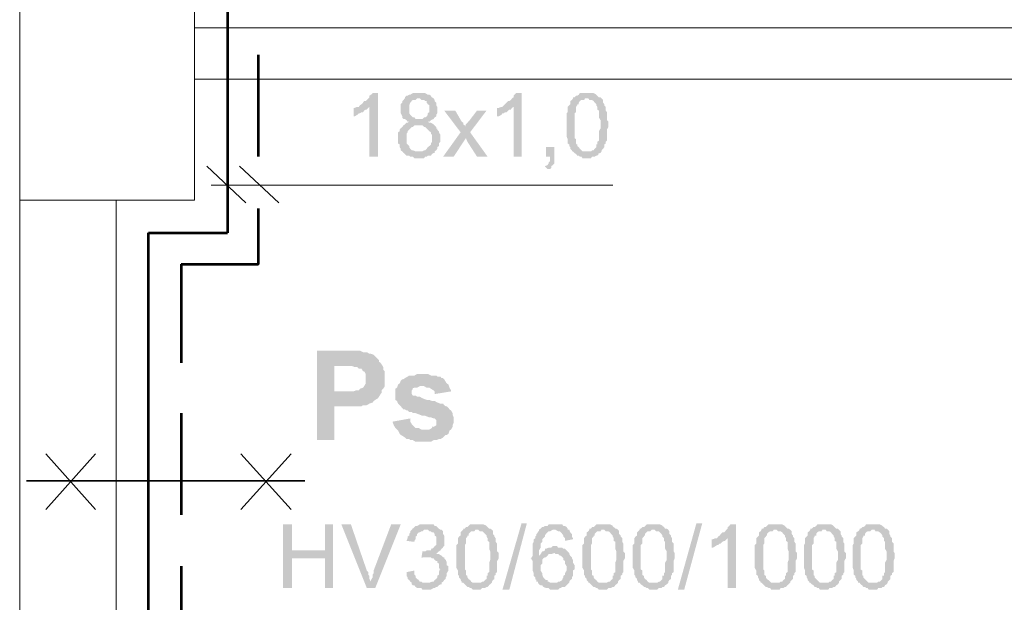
# Model space of a CAD drawing. Header units: millimetres. Extents: x 16 to 647, y 3 to 417.
# Tile 3 of 80: x 160 to 190, y 52 to 70. Entities that reach past the tile are written whole.
import ezdxf

# ---------------------------------------------------------------- set-up
doc = ezdxf.new("R2010")
doc.units = ezdxf.units.MM
doc.header["$MEASUREMENT"] = 0
doc.layers.get('0').update_dxf_attribs({"linetype": 'CONTINUOUS'})

msp = doc.modelspace()

# ---------------------------------------------------------------- hatches: boundary and pattern name
for points in [[(170.914, 67.626), (170.749, 67.626), (170.699, 67.576), (170.65, 67.543), (170.65, 67.494), (170.617, 67.461), (170.567, 67.411), (170.534, 67.378), (170.484, 67.378), (170.451, 67.328), (170.402, 67.279), (170.352, 67.246), (170.319, 67.196), (170.65, 67.196), (170.65, 65.641), (170.914, 65.641)], [(172.188, 67.626), (172.006, 67.626), (171.924, 67.576), (171.891, 67.576), (171.841, 67.543), (171.808, 67.543), (171.758, 67.494), (171.758, 67.461), (171.709, 67.411), (171.676, 67.378), (171.676, 67.328), (171.626, 67.279), (171.626, 66.997), (171.676, 66.898), (171.676, 66.865), (171.659, 66.882), (171.709, 66.815), (171.758, 66.815), (171.808, 66.782), (171.841, 66.733), (171.924, 66.733), (171.891, 66.733), (171.841, 66.7), (171.808, 66.7), (171.758, 66.65), (171.709, 66.617), (171.676, 66.567), (171.626, 66.518), (171.626, 66.534), (171.593, 66.484), (171.593, 66.435), (171.543, 66.402), (171.543, 66.054), (171.593, 66.021), (171.593, 65.938), (171.626, 65.889), (171.626, 65.839), (171.676, 65.806), (171.709, 65.756), (172.188, 65.806), (172.089, 65.806), (172.006, 65.839), (171.973, 65.839), (171.924, 65.889), (171.891, 65.938), (171.891, 65.972), (171.841, 66.021), (171.808, 66.054), (171.808, 66.352), (171.841, 66.402), (171.841, 66.435), (171.891, 66.484), (171.924, 66.518), (171.973, 66.567), (172.006, 66.567), (172.056, 66.617), (172.685, 66.617), (172.652, 66.65), (172.569, 66.7), (172.519, 66.7), (172.47, 66.733), (172.519, 66.733), (172.569, 66.782), (172.652, 66.815), (172.089, 66.815), (172.056, 66.865), (172.006, 66.865), (171.973, 66.898), (171.924, 66.948), (171.891, 66.997), (171.891, 67.246), (171.924, 67.328), (171.973, 67.378), (171.957, 67.378), (172.006, 67.411), (172.089, 67.411), (172.139, 67.461), (172.652, 67.461), (172.602, 67.494), (172.586, 67.51), (172.569, 67.543), (172.519, 67.576), (172.47, 67.576), (172.387, 67.626), (172.271, 67.626)], [(172.652, 67.461), (172.188, 67.461), (172.222, 67.461), (172.271, 67.411), (172.354, 67.411), (172.387, 67.378), (172.437, 67.378), (172.437, 67.328), (172.47, 67.279), (172.519, 67.246), (172.519, 67.113), (172.519, 67.03), (172.47, 66.997), (172.47, 66.948), (172.437, 66.898), (172.387, 66.865), (172.354, 66.865), (172.304, 66.815), (172.188, 66.815), (172.652, 66.815), (172.685, 66.865), (172.734, 66.898), (172.734, 66.948), (172.768, 66.997), (172.768, 67.196), (172.734, 67.246), (172.734, 67.328), (172.685, 67.378), (172.685, 67.411)], [(175.398, 67.626), (175.233, 67.626), (175.183, 67.576), (175.15, 67.543), (175.15, 67.494), (175.1, 67.461), (175.067, 67.411), (175.018, 67.378), (174.985, 67.378), (174.935, 67.328), (174.885, 67.279), (174.852, 67.246), (174.803, 67.196), (175.15, 67.196), (175.15, 65.641), (175.398, 65.641)], [(177.003, 67.461), (176.97, 67.411), (176.92, 67.378), (176.92, 67.279), (176.887, 67.246), (176.838, 67.196), (176.838, 67.03), (176.805, 66.997), (176.805, 66.269), (176.838, 66.187), (176.838, 66.054), (176.887, 66.021), (176.887, 65.972), (176.92, 65.938), (176.92, 65.889), (176.97, 65.839), (176.97, 65.806), (177.433, 65.806), (177.301, 65.806), (177.268, 65.839), (177.218, 65.889), (177.185, 65.938), (177.136, 65.972), (177.136, 66.021), (177.119, 66.021), (177.102, 66.054), (177.102, 66.187), (177.053, 66.22), (177.053, 66.997), (177.102, 67.03), (177.102, 67.196), (177.136, 67.246), (177.136, 67.279), (177.185, 67.279), (177.185, 67.328), (177.218, 67.378), (177.268, 67.411), (177.351, 67.411), (177.384, 67.461), (177.433, 67.461)], [(177.433, 67.626), (177.218, 67.626), (177.185, 67.576), (177.136, 67.543), (177.102, 67.543), (177.053, 67.494), (177.003, 67.494), (177.003, 67.461), (177.483, 67.461), (177.516, 67.411), (177.599, 67.411), (177.648, 67.378), (177.682, 67.328), (177.731, 67.279), (177.731, 67.246), (177.764, 67.196), (177.764, 67.113), (177.814, 67.08), (177.814, 66.865), (177.864, 66.782), (177.864, 66.617), (177.864, 66.518), (177.814, 66.435), (177.814, 66.137), (177.764, 66.104), (177.764, 66.021), (177.731, 66.021), (177.731, 65.938), (177.682, 65.889), (177.648, 65.839), (177.599, 65.839), (177.566, 65.806), (177.003, 65.806), (177.053, 65.756), (177.102, 65.723), (177.136, 65.674), (177.185, 65.674), (177.218, 65.641), (177.268, 65.641), (177.301, 65.591), (177.566, 65.591), (177.599, 65.641), (177.682, 65.641), (177.731, 65.674), (177.764, 65.674), (177.814, 65.723), (177.797, 65.74), (177.864, 65.756), (177.897, 65.806), (177.897, 65.839), (177.946, 65.889), (177.979, 65.938), (177.979, 66.021), (178.029, 66.054), (178.029, 66.104), (178.062, 66.137), (178.062, 66.484), (178.112, 66.567), (178.112, 66.733), (178.062, 66.782), (178.062, 67.03), (178.029, 67.08), (178.029, 67.196), (177.979, 67.246), (177.979, 67.279), (177.946, 67.328), (177.946, 67.411), (177.93, 67.428), (177.897, 67.461), (177.864, 67.494), (177.814, 67.494), (177.764, 67.543), (177.731, 67.576), (177.715, 67.593), (177.648, 67.626), (177.516, 67.626)], [(170.319, 67.196), (170.269, 67.196), (170.186, 67.163), (170.153, 67.163), (170.153, 66.898), (170.186, 66.898), (170.269, 66.948), (170.319, 66.997), (170.352, 66.997), (170.402, 67.03), (170.451, 67.03), (170.484, 67.08), (170.534, 67.113), (170.567, 67.113), (170.617, 67.163), (170.65, 67.196)], [(173.33, 67.08), (172.983, 67.08), (173.496, 66.402), (173.661, 66.22), (173.711, 66.104), (174.008, 65.641), (174.339, 65.641), (173.793, 66.402), (173.628, 66.567), (173.628, 66.617), (173.578, 66.65), (173.578, 66.7), (173.529, 66.733)], [(174.306, 67.08), (174.008, 67.08), (173.744, 66.733), (173.744, 66.749), (173.711, 66.7), (173.661, 66.65), (173.628, 66.567), (173.793, 66.402)], [(174.803, 67.196), (174.77, 67.196), (174.687, 67.163), (174.637, 67.163), (174.637, 66.898), (174.687, 66.898), (174.77, 66.948), (174.803, 66.997), (174.852, 66.997), (174.885, 67.03), (174.935, 67.03), (174.985, 67.08), (175.018, 67.113), (175.067, 67.113), (175.1, 67.163), (175.15, 67.196)], [(172.685, 66.617), (172.188, 66.617), (172.304, 66.617), (172.354, 66.567), (172.387, 66.567), (172.437, 66.518), (172.47, 66.484), (172.519, 66.435), (172.569, 66.402), (172.569, 66.352), (172.602, 66.319), (172.602, 66.104), (172.569, 66.054), (172.569, 66.021), (172.519, 65.972), (172.47, 65.938), (172.437, 65.889), (172.387, 65.839), (172.354, 65.839), (172.304, 65.806), (172.188, 65.806), (171.709, 65.756), (171.709, 65.773), (171.758, 65.723), (171.808, 65.674), (171.891, 65.674), (171.924, 65.641), (172.006, 65.641), (172.056, 65.591), (172.354, 65.591), (172.387, 65.641), (172.437, 65.641), (172.47, 65.674), (172.569, 65.674), (172.602, 65.723), (172.652, 65.756), (172.685, 65.756), (172.685, 65.806), (172.734, 65.839), (172.768, 65.889), (172.768, 65.938), (172.817, 65.972), (172.817, 66.054), (172.867, 66.104), (172.867, 66.22), (172.867, 66.319), (172.817, 66.402), (172.817, 66.435), (172.768, 66.484), (172.768, 66.518), (172.734, 66.518), (172.734, 66.567)], [(173.496, 66.402), (172.95, 65.641), (173.28, 65.641), (173.661, 66.22)], [(176.424, 65.938), (176.159, 65.938), (176.159, 65.641), (176.292, 65.641), (176.292, 65.508), (176.242, 65.459), (176.242, 65.426), (176.209, 65.376), (176.126, 65.343), (176.209, 65.26), (176.292, 65.26), (176.325, 65.293), (176.325, 65.343), (176.374, 65.376), (176.424, 65.426), (176.424, 65.641)], [(169.889, 59.585), (169.012, 59.585), (169.012, 56.789), (169.558, 56.789), (169.558, 57.848), (170.402, 57.848), (170.451, 57.881), (170.567, 57.881), (170.65, 57.93), (170.749, 57.964), (170.782, 58.013), (170.832, 58.046), (170.914, 58.096), (170.948, 58.146), (170.997, 58.228), (171.03, 58.261), (169.558, 58.311), (169.558, 59.105), (169.806, 59.105), (171.03, 59.155), (170.997, 59.204), (170.948, 59.238), (170.948, 59.287), (170.914, 59.32), (170.832, 59.403), (170.782, 59.453), (170.699, 59.486), (170.65, 59.486), (170.567, 59.535), (170.451, 59.535), (170.352, 59.585), (170.021, 59.585)], [(171.03, 59.155), (169.806, 59.105), (170.104, 59.105), (170.186, 59.072), (170.269, 59.072), (170.319, 59.022), (170.402, 59.022), (170.451, 58.94), (170.484, 58.94), (170.534, 58.857), (170.534, 58.559), (170.484, 58.476), (170.451, 58.427), (170.352, 58.394), (170.319, 58.344), (170.236, 58.344), (170.153, 58.311), (169.558, 58.311), (171.03, 58.261), (171.03, 58.344), (171.08, 58.394), (171.13, 58.476), (171.13, 58.94), (171.08, 58.989), (171.08, 59.072)], [(172.304, 58.857), (172.139, 58.857), (172.056, 58.807), (171.891, 58.807), (171.841, 58.774), (171.758, 58.725), (171.709, 58.692), (171.676, 58.692), (171.626, 58.642), (171.593, 58.559), (171.543, 58.526), (171.51, 58.427), (171.46, 58.394), (171.46, 58.228), (171.46, 58.046), (171.51, 58.013), (171.543, 57.93), (171.593, 57.881), (171.626, 57.848), (171.709, 57.748), (171.758, 57.748), (171.808, 57.715), (171.841, 57.715), (171.891, 57.666), (171.973, 57.666), (172.006, 57.633), (172.089, 57.633), (172.222, 57.583), (172.304, 57.55), (172.387, 57.55), (172.519, 57.5), (172.569, 57.5), (172.652, 57.467), (172.685, 57.467), (172.734, 57.418), (172.734, 57.335), (172.734, 57.252), (172.652, 57.202), (172.619, 57.219), (172.602, 57.169), (172.519, 57.12), (171.51, 57.12), (171.543, 57.087), (171.593, 56.987), (171.626, 56.954), (171.709, 56.905), (171.758, 56.872), (171.808, 56.822), (171.891, 56.822), (171.924, 56.789), (172.006, 56.789), (172.089, 56.739), (172.569, 56.739), (172.652, 56.789), (172.734, 56.789), (172.817, 56.822), (172.867, 56.822), (172.95, 56.872), (172.983, 56.905), (173.032, 56.954), (173.065, 56.954), (173.115, 56.987), (173.148, 57.087), (173.198, 57.12), (173.247, 57.202), (173.247, 57.252), (173.28, 57.335), (173.28, 57.5), (173.247, 57.583), (173.247, 57.633), (173.198, 57.715), (173.148, 57.748), (173.115, 57.798), (173.065, 57.848), (173.032, 57.848), (172.983, 57.881), (172.95, 57.93), (172.867, 57.93), (172.768, 57.964), (172.685, 58.013), (172.602, 58.013), (172.519, 58.046), (172.437, 58.046), (172.304, 58.096), (172.222, 58.146), (172.139, 58.146), (172.089, 58.179), (172.006, 58.179), (171.973, 58.228), (171.973, 58.344), (172.006, 58.394), (171.99, 58.41), (172.056, 58.427), (172.139, 58.427), (172.222, 58.476), (172.304, 58.476), (173.115, 58.526), (173.065, 58.559), (173.032, 58.609), (172.983, 58.692), (172.95, 58.725), (172.9, 58.725), (172.867, 58.774), (172.768, 58.774), (172.734, 58.807), (172.569, 58.807), (172.47, 58.857), (172.387, 58.857)], [(173.115, 58.526), (172.304, 58.476), (172.354, 58.476), (172.437, 58.427), (172.519, 58.427), (172.569, 58.394), (172.652, 58.344), (172.685, 58.311), (172.685, 58.228), (173.198, 58.311), (173.198, 58.344), (173.148, 58.427)], [(171.924, 57.467), (171.378, 57.368), (171.378, 57.335), (171.411, 57.252), (171.46, 57.169), (171.51, 57.12), (172.354, 57.12), (172.271, 57.12), (172.188, 57.169), (172.089, 57.169), (172.056, 57.202), (172.006, 57.252), (171.973, 57.285), (171.924, 57.368)], [(168.234, 54.158), (167.953, 54.158), (167.953, 52.173), (168.234, 52.173), (168.234, 53.099), (169.26, 53.099), (168.234, 53.347)], [(169.508, 54.158), (169.26, 54.158), (169.26, 53.347), (168.234, 53.347), (169.26, 53.099), (169.26, 52.173), (169.508, 52.173)], [(170.071, 54.158), (169.773, 54.158), (170.567, 52.173), (170.699, 52.371), (170.683, 52.388), (170.65, 52.454), (170.65, 52.553), (170.617, 52.586), (170.617, 52.669), (170.567, 52.719)], [(171.626, 54.158), (171.328, 54.158), (170.782, 52.719), (170.782, 52.636), (170.749, 52.586), (170.749, 52.504), (170.699, 52.421), (170.699, 52.371), (170.567, 52.173), (170.832, 52.173)], [(172.437, 54.158), (172.222, 54.158), (172.139, 54.108), (172.089, 54.108), (172.056, 54.075), (172.006, 54.026), (172.006, 54.042), (171.973, 53.993), (172.47, 53.993), (172.519, 53.943), (172.569, 53.943), (172.602, 53.91), (172.652, 53.91), (172.685, 53.86), (172.685, 53.811), (172.734, 53.778), (172.734, 53.645), (172.734, 53.513), (172.685, 53.48), (172.652, 53.43), (172.602, 53.397), (172.586, 53.414), (172.569, 53.347), (172.437, 53.347), (172.387, 53.314), (172.354, 53.314), (172.817, 53.314), (172.867, 53.347), (172.9, 53.397), (172.95, 53.43), (172.933, 53.447), (172.983, 53.48), (172.983, 53.811), (172.95, 53.86), (172.95, 53.943), (172.9, 53.993), (172.867, 53.993), (172.817, 54.026), (172.768, 54.075), (172.734, 54.108), (172.685, 54.108), (172.652, 54.158), (172.47, 54.158)], [(174.008, 54.158), (173.793, 54.158), (173.744, 54.108), (173.711, 54.075), (173.661, 54.075), (173.628, 54.026), (173.578, 54.026), (173.578, 53.993), (174.042, 53.993), (174.091, 53.943), (174.174, 53.943), (174.207, 53.91), (174.257, 53.86), (174.306, 53.811), (174.306, 53.778), (174.339, 53.728), (174.339, 53.645), (174.389, 53.612), (174.389, 53.397), (174.422, 53.314), (174.422, 53.132), (174.422, 53.05), (174.389, 52.967), (174.389, 52.669), (174.339, 52.636), (174.339, 52.553), (174.306, 52.553), (174.306, 52.454), (174.257, 52.421), (174.207, 52.371), (174.174, 52.371), (174.124, 52.338), (173.578, 52.338), (173.628, 52.288), (173.661, 52.255), (173.711, 52.206), (173.744, 52.206), (173.793, 52.173), (173.826, 52.173), (173.876, 52.123), (174.124, 52.123), (174.174, 52.173), (174.257, 52.173), (174.306, 52.206), (174.339, 52.206), (174.389, 52.255), (174.372, 52.255), (174.422, 52.288), (174.472, 52.338), (174.472, 52.371), (174.505, 52.421), (174.554, 52.454), (174.554, 52.553), (174.588, 52.586), (174.588, 52.636), (174.637, 52.669), (174.637, 53.016), (174.687, 53.099), (174.687, 53.265), (174.637, 53.314), (174.637, 53.562), (174.588, 53.612), (174.588, 53.728), (174.554, 53.778), (174.554, 53.811), (174.505, 53.86), (174.505, 53.943), (174.505, 53.96), (174.472, 53.993), (174.422, 54.026), (174.389, 54.026), (174.339, 54.075), (174.306, 54.108), (174.29, 54.125), (174.207, 54.158), (174.091, 54.158)], [(174.803, 52.123), (175.398, 54.191), (175.564, 54.191), (175.018, 52.123)], [(176.424, 54.158), (176.242, 54.158), (176.209, 54.108), (176.126, 54.108), (176.077, 54.075), (176.044, 54.075), (175.994, 54.026), (175.944, 53.993), (176.457, 53.993), (176.54, 53.943), (176.59, 53.943), (176.623, 53.91), (176.672, 53.86), (176.656, 53.877), (176.705, 53.811), (176.705, 53.778), (176.755, 53.728), (176.755, 53.645), (177.003, 53.695), (177.003, 53.728), (176.97, 53.778), (176.97, 53.86), (176.92, 53.91), (176.887, 53.993), (176.838, 53.993), (176.838, 54.026), (176.805, 54.075), (176.755, 54.108), (176.705, 54.108), (176.672, 54.158), (176.507, 54.158)], [(177.946, 54.158), (177.731, 54.158), (177.682, 54.108), (177.648, 54.075), (177.599, 54.075), (177.566, 54.026), (177.516, 54.026), (177.516, 53.993), (177.979, 53.993), (178.029, 53.943), (178.112, 53.943), (178.161, 53.91), (178.194, 53.86), (178.244, 53.811), (178.244, 53.778), (178.277, 53.728), (178.277, 53.645), (178.327, 53.612), (178.327, 53.397), (178.36, 53.314), (178.36, 53.132), (178.36, 53.05), (178.327, 52.967), (178.327, 52.669), (178.277, 52.636), (178.277, 52.553), (178.244, 52.553), (178.244, 52.454), (178.194, 52.421), (178.161, 52.371), (178.112, 52.371), (178.062, 52.338), (177.516, 52.338), (177.566, 52.288), (177.599, 52.255), (177.648, 52.206), (177.682, 52.206), (177.731, 52.173), (177.764, 52.173), (177.814, 52.123), (178.062, 52.123), (178.112, 52.173), (178.194, 52.173), (178.244, 52.206), (178.277, 52.206), (178.327, 52.255), (178.31, 52.255), (178.36, 52.288), (178.41, 52.338), (178.41, 52.371), (178.443, 52.421), (178.492, 52.454), (178.492, 52.553), (178.542, 52.586), (178.542, 52.636), (178.575, 52.669), (178.575, 53.016), (178.625, 53.099), (178.625, 53.265), (178.575, 53.314), (178.575, 53.562), (178.542, 53.612), (178.542, 53.728), (178.492, 53.778), (178.492, 53.811), (178.443, 53.86), (178.443, 53.943), (178.443, 53.96), (178.41, 53.993), (178.36, 54.026), (178.327, 54.026), (178.277, 54.075), (178.244, 54.108), (178.228, 54.125), (178.161, 54.158), (178.029, 54.158)], [(179.502, 54.158), (179.303, 54.158), (179.253, 54.108), (179.22, 54.075), (179.171, 54.075), (179.121, 54.026), (179.088, 54.026), (179.088, 53.993), (179.551, 53.993), (179.601, 53.943), (179.684, 53.943), (179.717, 53.91), (179.766, 53.86), (179.799, 53.811), (179.799, 53.778), (179.849, 53.728), (179.849, 53.645), (179.882, 53.612), (179.882, 53.397), (179.932, 53.314), (179.932, 53.132), (179.932, 53.05), (179.882, 52.967), (179.882, 52.669), (179.849, 52.636), (179.849, 52.553), (179.799, 52.553), (179.799, 52.454), (179.766, 52.421), (179.717, 52.371), (179.684, 52.371), (179.634, 52.338), (179.088, 52.338), (179.121, 52.288), (179.171, 52.255), (179.22, 52.206), (179.253, 52.206), (179.303, 52.173), (179.336, 52.173), (179.386, 52.123), (179.634, 52.123), (179.684, 52.173), (179.766, 52.173), (179.799, 52.206), (179.849, 52.206), (179.882, 52.255), (179.932, 52.288), (179.981, 52.338), (179.981, 52.371), (180.014, 52.421), (180.064, 52.454), (180.064, 52.553), (180.097, 52.586), (180.097, 52.636), (180.147, 52.669), (180.147, 53.016), (180.18, 53.099), (180.18, 53.265), (180.147, 53.314), (180.147, 53.562), (180.097, 53.612), (180.097, 53.728), (180.064, 53.778), (180.064, 53.811), (180.014, 53.86), (180.014, 53.943), (179.998, 53.96), (179.981, 53.993), (179.932, 54.026), (179.882, 54.026), (179.849, 54.075), (179.799, 54.108), (179.799, 54.125), (179.717, 54.158), (179.601, 54.158)], [(180.279, 52.123), (180.858, 54.191), (181.04, 54.191), (180.478, 52.123)], [(182.099, 54.158), (181.917, 54.158), (181.884, 54.108), (181.834, 54.075), (181.834, 54.026), (181.801, 53.993), (181.752, 53.943), (181.719, 53.91), (181.669, 53.91), (181.619, 53.86), (181.586, 53.811), (181.537, 53.778), (181.504, 53.728), (181.834, 53.728), (181.834, 52.173), (182.099, 52.173)], [(183.324, 54.158), (183.108, 54.158), (183.059, 54.108), (183.026, 54.075), (182.976, 54.075), (182.943, 54.026), (182.893, 54.026), (182.893, 53.993), (183.357, 53.993), (183.406, 53.943), (183.489, 53.943), (183.539, 53.91), (183.572, 53.86), (183.621, 53.811), (183.621, 53.778), (183.654, 53.728), (183.654, 53.645), (183.704, 53.612), (183.704, 53.397), (183.737, 53.314), (183.737, 53.132), (183.737, 53.05), (183.704, 52.967), (183.704, 52.669), (183.654, 52.636), (183.654, 52.553), (183.621, 52.553), (183.621, 52.454), (183.572, 52.421), (183.539, 52.371), (183.489, 52.371), (183.456, 52.338), (182.893, 52.338), (182.943, 52.288), (182.976, 52.255), (183.026, 52.206), (183.059, 52.206), (183.108, 52.173), (183.158, 52.173), (183.191, 52.123), (183.456, 52.123), (183.489, 52.173), (183.572, 52.173), (183.621, 52.206), (183.654, 52.206), (183.704, 52.255), (183.688, 52.255), (183.737, 52.288), (183.787, 52.338), (183.787, 52.371), (183.836, 52.421), (183.87, 52.454), (183.87, 52.553), (183.919, 52.586), (183.919, 52.636), (183.952, 52.669), (183.952, 53.016), (184.002, 53.099), (184.002, 53.265), (183.952, 53.314), (183.952, 53.562), (183.919, 53.612), (183.919, 53.728), (183.87, 53.778), (183.87, 53.811), (183.836, 53.86), (183.836, 53.943), (183.82, 53.96), (183.787, 53.993), (183.737, 54.026), (183.704, 54.026), (183.654, 54.075), (183.621, 54.108), (183.605, 54.125), (183.539, 54.158), (183.406, 54.158)], [(184.846, 54.158), (184.631, 54.158), (184.598, 54.108), (184.548, 54.075), (184.515, 54.075), (184.465, 54.026), (184.416, 54.026), (184.416, 53.993), (184.895, 53.993), (184.928, 53.943), (185.011, 53.943), (185.061, 53.91), (185.094, 53.86), (185.144, 53.811), (185.144, 53.778), (185.177, 53.728), (185.177, 53.645), (185.226, 53.612), (185.226, 53.397), (185.276, 53.314), (185.276, 53.132), (185.276, 53.05), (185.226, 52.967), (185.226, 52.669), (185.177, 52.636), (185.177, 52.553), (185.144, 52.553), (185.144, 52.454), (185.094, 52.421), (185.061, 52.371), (185.011, 52.371), (184.978, 52.338), (184.416, 52.338), (184.465, 52.288), (184.515, 52.255), (184.548, 52.206), (184.598, 52.206), (184.631, 52.173), (184.68, 52.173), (184.713, 52.123), (184.978, 52.123), (185.011, 52.173), (185.094, 52.173), (185.144, 52.206), (185.177, 52.206), (185.226, 52.255), (185.21, 52.255), (185.276, 52.288), (185.309, 52.338), (185.309, 52.371), (185.359, 52.421), (185.392, 52.454), (185.392, 52.553), (185.441, 52.586), (185.441, 52.636), (185.474, 52.669), (185.474, 53.016), (185.524, 53.099), (185.524, 53.265), (185.474, 53.314), (185.474, 53.562), (185.441, 53.612), (185.441, 53.728), (185.392, 53.778), (185.392, 53.811), (185.359, 53.86), (185.359, 53.943), (185.342, 53.96), (185.309, 53.993), (185.276, 54.026), (185.226, 54.026), (185.177, 54.075), (185.144, 54.108), (185.127, 54.125), (185.061, 54.158), (184.928, 54.158)], [(186.368, 54.158), (186.153, 54.158), (186.12, 54.108), (186.07, 54.075), (186.037, 54.075), (185.987, 54.026), (185.954, 54.026), (185.954, 53.993), (186.418, 53.993), (186.451, 53.943), (186.533, 53.943), (186.583, 53.91), (186.633, 53.86), (186.666, 53.811), (186.666, 53.778), (186.715, 53.728), (186.715, 53.645), (186.748, 53.612), (186.748, 53.397), (186.798, 53.314), (186.798, 53.132), (186.798, 53.05), (186.748, 52.967), (186.748, 52.669), (186.715, 52.636), (186.715, 52.553), (186.666, 52.553), (186.666, 52.454), (186.633, 52.421), (186.583, 52.371), (186.533, 52.371), (186.5, 52.338), (185.954, 52.338), (185.987, 52.288), (186.037, 52.255), (186.07, 52.206), (186.12, 52.206), (186.153, 52.173), (186.202, 52.173), (186.236, 52.123), (186.5, 52.123), (186.533, 52.173), (186.633, 52.173), (186.666, 52.206), (186.715, 52.206), (186.748, 52.255), (186.732, 52.255), (186.798, 52.288), (186.831, 52.338), (186.831, 52.371), (186.881, 52.421), (186.914, 52.454), (186.914, 52.553), (186.964, 52.586), (186.964, 52.636), (187.013, 52.669), (187.013, 53.016), (187.046, 53.099), (187.046, 53.265), (187.013, 53.314), (187.013, 53.562), (186.964, 53.612), (186.964, 53.728), (186.914, 53.778), (186.914, 53.811), (186.881, 53.86), (186.881, 53.943), (186.864, 53.96), (186.831, 53.993), (186.798, 54.026), (186.748, 54.026), (186.715, 54.075), (186.666, 54.108), (186.649, 54.125), (186.583, 54.158), (186.451, 54.158)], [(171.973, 53.993), (171.924, 53.943), (171.924, 53.91), (171.891, 53.86), (171.891, 53.811), (171.841, 53.778), (171.841, 53.728), (171.808, 53.645), (172.056, 53.612), (172.056, 53.645), (172.089, 53.695), (172.089, 53.778), (172.139, 53.811), (172.139, 53.86), (172.188, 53.91), (172.222, 53.91), (172.271, 53.943), (172.304, 53.943), (172.354, 53.993), (172.437, 53.993)], [(173.578, 53.993), (173.529, 53.943), (173.496, 53.91), (173.496, 53.811), (173.446, 53.778), (173.413, 53.728), (173.413, 53.562), (173.363, 53.513), (173.363, 52.801), (173.413, 52.719), (173.413, 52.586), (173.446, 52.553), (173.446, 52.504), (173.496, 52.454), (173.496, 52.421), (173.529, 52.371), (173.529, 52.338), (174.008, 52.338), (173.876, 52.338), (173.826, 52.371), (173.793, 52.421), (173.744, 52.454), (173.711, 52.504), (173.711, 52.553), (173.694, 52.553), (173.661, 52.586), (173.661, 52.719), (173.628, 52.752), (173.628, 53.513), (173.661, 53.562), (173.661, 53.728), (173.711, 53.778), (173.711, 53.811), (173.744, 53.811), (173.744, 53.86), (173.793, 53.91), (173.826, 53.943), (173.926, 53.943), (173.959, 53.993), (174.008, 53.993)], [(175.944, 53.993), (175.944, 53.943), (175.911, 53.943), (175.911, 53.91), (175.862, 53.86), (175.862, 53.811), (175.828, 53.778), (175.828, 53.728), (175.779, 53.695), (175.779, 53.612), (175.746, 53.562), (175.746, 53.182), (175.696, 53.099), (175.68, 53.116), (175.746, 53.016), (175.746, 52.719), (175.779, 52.636), (175.779, 52.553), (175.828, 52.504), (175.828, 52.454), (175.862, 52.421), (175.862, 52.371), (175.911, 52.371), (175.911, 52.338), (175.944, 52.288), (175.994, 52.255), (176.044, 52.255), (176.077, 52.206), (176.159, 52.173), (176.242, 52.173), (176.292, 52.123), (176.54, 52.123), (176.59, 52.173), (176.623, 52.173), (176.672, 52.206), (176.755, 52.206), (176.805, 52.255), (176.838, 52.288), (176.887, 52.338), (176.292, 52.338), (176.242, 52.371), (176.209, 52.371), (176.209, 52.421), (176.159, 52.421), (176.126, 52.454), (176.077, 52.504), (176.044, 52.586), (176.044, 52.636), (175.994, 52.719), (175.994, 52.884), (176.044, 52.934), (176.044, 53.05), (176.077, 53.099), (176.126, 53.132), (176.159, 53.132), (176.209, 53.182), (175.944, 53.182), (175.944, 53.347), (175.994, 53.43), (175.994, 53.562), (176.044, 53.612), (176.044, 53.695), (176.077, 53.728), (176.126, 53.778), (176.126, 53.811), (176.159, 53.86), (176.209, 53.91), (176.242, 53.943), (176.292, 53.943), (176.374, 53.993), (176.424, 53.993)], [(177.516, 53.993), (177.483, 53.943), (177.433, 53.91), (177.433, 53.811), (177.384, 53.778), (177.351, 53.728), (177.351, 53.562), (177.301, 53.513), (177.301, 52.801), (177.351, 52.719), (177.351, 52.586), (177.384, 52.553), (177.384, 52.504), (177.433, 52.454), (177.433, 52.421), (177.483, 52.371), (177.483, 52.338), (177.946, 52.338), (177.814, 52.338), (177.764, 52.371), (177.731, 52.421), (177.682, 52.454), (177.648, 52.504), (177.648, 52.553), (177.632, 52.553), (177.599, 52.586), (177.599, 52.719), (177.566, 52.752), (177.566, 53.513), (177.599, 53.562), (177.599, 53.728), (177.648, 53.778), (177.648, 53.811), (177.682, 53.811), (177.682, 53.86), (177.731, 53.91), (177.764, 53.943), (177.864, 53.943), (177.897, 53.993), (177.946, 53.993)], [(179.088, 53.993), (179.038, 53.943), (179.005, 53.91), (179.005, 53.811), (178.956, 53.778), (178.922, 53.728), (178.922, 53.562), (178.873, 53.513), (178.873, 52.801), (178.922, 52.719), (178.922, 52.586), (178.956, 52.553), (178.956, 52.504), (179.005, 52.454), (179.005, 52.421), (179.038, 52.371), (179.038, 52.338), (179.502, 52.338), (179.386, 52.338), (179.336, 52.371), (179.303, 52.421), (179.253, 52.454), (179.22, 52.504), (179.22, 52.553), (179.204, 52.553), (179.171, 52.586), (179.171, 52.719), (179.121, 52.752), (179.121, 53.513), (179.171, 53.562), (179.171, 53.728), (179.22, 53.778), (179.22, 53.811), (179.253, 53.811), (179.253, 53.86), (179.303, 53.91), (179.336, 53.943), (179.419, 53.943), (179.468, 53.993), (179.502, 53.993)], [(182.893, 53.993), (182.86, 53.943), (182.811, 53.91), (182.811, 53.811), (182.778, 53.778), (182.728, 53.728), (182.728, 53.562), (182.678, 53.513), (182.678, 52.801), (182.728, 52.719), (182.728, 52.586), (182.778, 52.553), (182.778, 52.504), (182.811, 52.454), (182.811, 52.421), (182.86, 52.371), (182.86, 52.338), (183.324, 52.338), (183.191, 52.338), (183.158, 52.371), (183.108, 52.421), (183.059, 52.454), (183.026, 52.504), (183.026, 52.553), (183.009, 52.553), (182.976, 52.586), (182.976, 52.719), (182.943, 52.752), (182.943, 53.513), (182.976, 53.562), (182.976, 53.728), (183.026, 53.778), (183.026, 53.811), (183.059, 53.811), (183.059, 53.86), (183.108, 53.91), (183.158, 53.943), (183.241, 53.943), (183.274, 53.993), (183.324, 53.993)], [(184.416, 53.993), (184.382, 53.943), (184.333, 53.91), (184.333, 53.811), (184.3, 53.778), (184.25, 53.728), (184.25, 53.562), (184.217, 53.513), (184.217, 52.801), (184.25, 52.719), (184.25, 52.586), (184.3, 52.553), (184.3, 52.504), (184.333, 52.454), (184.333, 52.421), (184.382, 52.371), (184.382, 52.338), (184.846, 52.338), (184.713, 52.338), (184.68, 52.371), (184.631, 52.421), (184.598, 52.454), (184.548, 52.504), (184.548, 52.553), (184.531, 52.553), (184.515, 52.586), (184.515, 52.719), (184.465, 52.752), (184.465, 53.513), (184.515, 53.562), (184.515, 53.728), (184.548, 53.778), (184.548, 53.811), (184.598, 53.811), (184.598, 53.86), (184.631, 53.91), (184.68, 53.943), (184.763, 53.943), (184.796, 53.993), (184.846, 53.993)], [(185.954, 53.993), (185.905, 53.943), (185.855, 53.91), (185.855, 53.811), (185.822, 53.778), (185.772, 53.728), (185.772, 53.562), (185.739, 53.513), (185.739, 52.801), (185.772, 52.719), (185.772, 52.586), (185.822, 52.553), (185.822, 52.504), (185.855, 52.454), (185.855, 52.421), (185.905, 52.371), (185.905, 52.338), (186.368, 52.338), (186.236, 52.338), (186.202, 52.371), (186.153, 52.421), (186.12, 52.454), (186.07, 52.504), (186.07, 52.553), (186.054, 52.553), (186.037, 52.586), (186.037, 52.719), (185.987, 52.752), (185.987, 53.513), (186.037, 53.562), (186.037, 53.728), (186.07, 53.778), (186.07, 53.811), (186.12, 53.811), (186.12, 53.86), (186.153, 53.91), (186.202, 53.943), (186.285, 53.943), (186.335, 53.993), (186.368, 53.993)], [(181.504, 53.728), (181.454, 53.728), (181.371, 53.695), (181.338, 53.695), (181.338, 53.43), (181.371, 53.43), (181.454, 53.48), (181.504, 53.513), (181.537, 53.513), (181.586, 53.562), (181.619, 53.562), (181.669, 53.612), (181.719, 53.645), (181.752, 53.645), (181.801, 53.695), (181.834, 53.728)], [(172.304, 53.314), (172.271, 53.099), (172.255, 53.116), (172.354, 53.132), (172.95, 53.132), (172.9, 53.182), (172.817, 53.232), (172.768, 53.232), (172.734, 53.265), (172.768, 53.265), (172.817, 53.314), (172.354, 53.314)], [(176.457, 53.48), (176.374, 53.48), (176.325, 53.43), (176.242, 53.43), (176.159, 53.397), (176.143, 53.414), (176.126, 53.347), (176.077, 53.314), (176.044, 53.314), (175.994, 53.232), (175.944, 53.182), (176.209, 53.182), (176.242, 53.232), (176.325, 53.232), (176.424, 53.265), (176.887, 53.265), (176.838, 53.314), (176.805, 53.347), (176.755, 53.397), (176.705, 53.397), (176.672, 53.43), (176.54, 53.43), (176.507, 53.48)], [(176.887, 53.265), (176.424, 53.265), (176.457, 53.232), (176.54, 53.232), (176.59, 53.182), (176.623, 53.182), (176.672, 53.132), (176.705, 53.099), (176.705, 53.05), (176.755, 53.016), (176.755, 52.934), (176.805, 52.851), (176.805, 52.719), (176.755, 52.636), (176.755, 52.586), (176.705, 52.553), (176.705, 52.504), (176.672, 52.454), (176.672, 52.421), (176.59, 52.371), (176.54, 52.371), (176.507, 52.338), (176.424, 52.338), (176.887, 52.338), (176.887, 52.371), (176.92, 52.421), (176.97, 52.454), (176.97, 52.504), (177.003, 52.553), (177.003, 52.719), (177.053, 52.752), (177.053, 52.884), (177.003, 52.967), (177.003, 53.05), (176.97, 53.099), (176.97, 53.132), (176.92, 53.182), (176.887, 53.232)], [(172.95, 53.132), (172.437, 53.132), (172.569, 53.132), (172.602, 53.099), (172.652, 53.099), (172.685, 53.05), (172.734, 53.016), (172.768, 53.016), (172.768, 52.967), (172.817, 52.934), (172.817, 52.801), (172.867, 52.752), (172.85, 52.768), (172.817, 52.669), (172.817, 52.586), (172.768, 52.553), (172.768, 52.504), (172.734, 52.454), (172.685, 52.421), (172.652, 52.371), (172.602, 52.371), (172.519, 52.338), (171.973, 52.338), (171.973, 52.288), (172.006, 52.255), (172.056, 52.255), (172.089, 52.206), (172.139, 52.173), (172.271, 52.173), (172.304, 52.123), (172.569, 52.123), (172.652, 52.173), (172.685, 52.173), (172.734, 52.206), (172.768, 52.206), (172.817, 52.255), (172.867, 52.288), (172.9, 52.288), (172.9, 52.338), (172.95, 52.371), (172.983, 52.421), (173.032, 52.454), (173.032, 52.504), (173.065, 52.553), (173.065, 52.636), (173.115, 52.719), (173.115, 52.752), (173.115, 52.851), (173.065, 52.884), (173.065, 52.967), (173.032, 53.05), (172.983, 53.099), (172.983, 53.132)], [(172.056, 52.719), (171.808, 52.669), (171.808, 52.553), (171.841, 52.504), (171.841, 52.454), (171.891, 52.421), (171.924, 52.371), (171.973, 52.338), (172.437, 52.338), (172.304, 52.338), (172.271, 52.371), (172.222, 52.371), (172.188, 52.421), (172.172, 52.437), (172.139, 52.454), (172.089, 52.504), (172.089, 52.553), (172.056, 52.586), (172.056, 52.669)]]:
    msp.add_hatch(color=7).paths.add_polyline_path(points)

# ---------------------------------------------------------------- linework, layer by layer
at = {"color": 252, "linetype": 'Continuous', "lineweight": 18, "true_color": 0x989898}
for points in [[(159.73, 316.47), (159.73, 40.475)], [(165.19, 64.284), (165.19, 70.174), (159.73, 70.174)], [(218.565, 69.661), (165.19, 69.661)], [(218.565, 68.056), (165.19, 68.056)], [(159.73, 64.284), (165.19, 64.284), (165.19, 64.284)], [(162.741, 64.284), (162.741, 40.475)]]:
    msp.add_lwpolyline(points, dxfattribs=at)
at = {"color": 7, "linetype": 'Continuous', "lineweight": 53}
for points in [[(166.216, 71.134), (166.216, 63.258)], [(167.175, 68.817), (167.175, 65.641)], [(167.175, 64.019), (167.175, 62.282), (167.175, 62.282)], [(282.05, 44.032), (163.75, 44.032), (163.75, 63.258)], [(163.75, 63.258), (166.216, 63.258)], [(164.776, 62.282), (164.776, 59.204)], [(164.776, 62.282), (167.175, 62.282)], [(164.776, 57.633), (164.776, 54.456)], [(164.776, 52.851), (164.776, 49.674)]]:
    msp.add_lwpolyline(points, dxfattribs=at)
at = {"color": 7, "linetype": 'Continuous', "lineweight": 20}
for points in [[(166.795, 64.201), (165.57, 65.343)], [(167.82, 64.201), (166.596, 65.343)], [(178.244, 64.747), (165.703, 64.747)]]:
    msp.add_lwpolyline(points, dxfattribs=at)
at = {"color": 7, "linetype": 'Continuous', "lineweight": 35}
for points in [[(160.541, 54.621), (162.096, 56.359)], [(160.541, 56.359), (162.096, 54.621)], [(166.629, 56.359), (168.201, 54.621)], [(166.629, 54.621), (168.201, 56.359)], [(159.945, 55.515), (168.631, 55.515)]]:
    msp.add_lwpolyline(points, dxfattribs=at)

doc.saveas('drawing.dxf')
